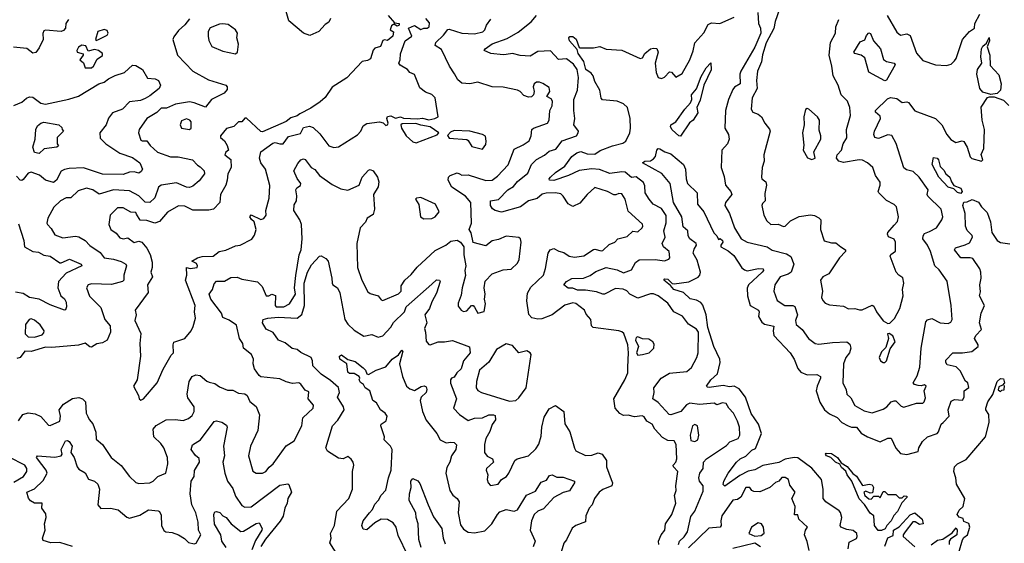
# Model space of a CAD drawing. Extents: x 1995161 to 2088924, y 769148 to 906007.
# Tile 84 of 256: x 2019712 to 2025930, y 811412 to 814719. Entities that reach past the tile are written whole.
import ezdxf

# ---------------------------------------------------------------- set-up
doc = ezdxf.new("R2010")
doc.units = 0

msp = doc.modelspace()

# ---------------------------------------------------------------- linework, layer by layer
at = {"layer": '0CON20XD'}
for points in [[(2020784.4, 814725), (2020755, 814687.5), (2020715, 814650.6), (2020685, 814611.1), (2020679.8, 814595), (2020709.4, 814495), (2020805, 814394.5), (2020905, 814339.7), (2021015, 814305.5), (2021022.2, 814295), (2021021.5, 814278.5), (2021004, 814255), (2020923.1, 814215), (2020885, 814167.5), (2020815, 814194.7), (2020785, 814199.5), (2020695.4, 814185.4), (2020639.5, 814160.5), (2020605, 814159.8), (2020578, 814132), (2020514.7, 814095.3), (2020467.5, 814025), (2020462.2, 814005), (2020478.3, 813958.3), (2020485, 813953.5), (2020515, 813954.4), (2020535.3, 813925), (2020583.4, 813883.4), (2020665, 813852.7), (2020713.6, 813853.6), (2020804.2, 813834.2), (2020835, 813800), (2020850.9, 813790.9), (2020876.9, 813765), (2020878.9, 813745), (2020845, 813702.2), (2020805, 813668), (2020785, 813660), (2020765, 813661.9), (2020701.7, 813688.3), (2020605, 813673.1), (2020589.2, 813660.8), (2020565, 813594.5), (2020535, 813564), (2020505, 813567.5), (2020465, 813606.6), (2020405, 813637.4), (2020305, 813644.7), (2020215, 813616.9), (2020175, 813644.6), (2020135, 813655.9), (2020081.3, 813638.7), (2020035.2, 813594.8), (2020005, 813593.3), (2019970.8, 813575), (2019926.9, 813535), (2019890.9, 813465), (2019884.4, 813435), (2019888.1, 813425), (2019911.2, 813401.2), (2019935, 813360), (2019985, 813342.1), (2020065, 813351.5), (2020085, 813348.5), (2020125, 813324.6), (2020155, 813292.3), (2020219.5, 813249.5), (2020245.8, 813215.8), (2020305, 813207.1), (2020352.2, 813192.2), (2020382.5, 813175), (2020387.1, 813165), (2020370.6, 813105), (2020370.8, 813075), (2020361.2, 813065), (2020292.2, 813047.8), (2020165, 813050.8), (2020145.7, 813044.3), (2020133.5, 813026.5), (2020152.6, 812972.6), (2020225, 812902), (2020249.8, 812825), (2020283.8, 812785), (2020285.3, 812744.7), (2020265.6, 812695), (2020235, 812678.5), (2020198.6, 812671.4), (2020165, 812651.2), (2020155, 812652.5), (2020125, 812675.7), (2020084.4, 812664.4), (2019915, 812648.5), (2019875, 812650), (2019785, 812623.3), (2019745, 812626.7), (2019715, 812586.7), (2019695, 812578.8)], [(2022038.8, 814745), (2022080, 814700), (2022107.5, 814695), (2022107.5, 814685), (2022095, 814677.5), (2022075, 814690), (2022059.3, 814680.7), (2022052.5, 814655), (2022071.7, 814641.7), (2022067.5, 814615), (2022035, 814587.5), (2022015, 814592.5), (2022005, 814587.5), (2021990, 814550), (2021955, 814538.8), (2021945, 814526.2), (2021927.8, 814472.2), (2021908.9, 814461.1), (2021875, 814454.2), (2021777.2, 814352.8), (2021685, 814292), (2021641.9, 814228.1), (2021610.1, 814199.9), (2021550.4, 814159.6), (2021482, 814125), (2021465, 814112.9), (2021425, 814099.5), (2021395, 814076.1), (2021245, 814010.5), (2021234, 814014), (2021145, 814097.8), (2021133.8, 814096.2), (2021115, 814073.3), (2021095, 814073.8), (2021065.3, 814044.7), (2021017.9, 814032.1), (2020981.2, 813985), (2020981.2, 813975), (2021005, 813953.3), (2021022.5, 813925), (2021030, 813895), (2021015, 813883.3), (2021008, 813865), (2021045, 813836.2), (2021046.8, 813785), (2021026.2, 813745), (2021023.4, 813706.6), (2021013.2, 813675), (2020979.7, 813615), (2020976.9, 813565), (2020936.8, 813523.2), (2020905.9, 813515.9), (2020805, 813516.9), (2020755, 813541.1), (2020715, 813543.1), (2020645, 813502.9), (2020596, 813445), (2020565, 813433.1), (2020515, 813451.2), (2020472.7, 813452.7), (2020449.7, 813490.3), (2020445, 813501.4), (2020413.4, 813503.4), (2020365, 813530), (2020329.5, 813530.5), (2020283.8, 813485), (2020275.7, 813425), (2020288, 813395), (2020321.2, 813371.2), (2020345, 813341.5), (2020365, 813334.6), (2020395, 813341.1), (2020435, 813312.1), (2020465, 813320), (2020484.5, 813314.5), (2020515.3, 813275.3), (2020536, 813236), (2020547.9, 813187.9), (2020548.5, 813155), (2020540.3, 813125), (2020550, 813095), (2020518.7, 813045), (2020522.8, 812997.2), (2020440.8, 812885), (2020448, 812855), (2020438.8, 812818.8), (2020477.7, 812737.7), (2020470, 812675), (2020476, 812595), (2020454, 812445), (2020431.2, 812405), (2020463.3, 812345), (2020466.7, 812325), (2020476.4, 812316.4)], [(2020476.4, 812316.4), (2020495, 812324.3), (2020580.9, 812425), (2020618.7, 812511.3), (2020668.8, 812601.2), (2020684, 812616), (2020680.5, 812665), (2020685, 812682), (2020755.6, 812705), (2020795.7, 812755), (2020808.3, 812781.7), (2020821.5, 812835), (2020815.6, 812875), (2020820.9, 812915), (2020759.1, 813075), (2020767.7, 813105), (2020765, 813153.8), (2020788.6, 813148.6), (2020832.2, 813155), (2020835.2, 813165), (2020828.5, 813178.5), (2020798.8, 813195), (2020834.8, 813215.3), (2020865, 813223.6), (2020935, 813226), (2020971.2, 813255), (2021015, 813263.8), (2021075, 813291.1), (2021105, 813295.4), (2021177.6, 813332.4), (2021195, 813358.4), (2021205.4, 813395), (2021192.1, 813442.1), (2021176.8, 813456.8), (2021165.4, 813475), (2021175, 813486.6), (2021235, 813456.9), (2021255, 813463.1), (2021267.7, 813485), (2021267.1, 813515), (2021288, 813592), (2021291.3, 813671.3), (2021265.4, 813775), (2021234.5, 813815), (2021226.1, 813843.9), (2021235.7, 813885), (2021310.1, 813939.9), (2021325, 813944.2), (2021355, 813934.2), (2021375, 813934.7), (2021409.1, 813980.9), (2021485, 814000), (2021505, 814039.2), (2021542.3, 814047.7), (2021565, 814037.5), (2021608.2, 813998.2), (2021665, 813923.1), (2021695, 813911.4), (2021725, 813916), (2021845, 813992.1), (2021866.1, 814015), (2021881.2, 814048.8), (2021905, 814064.4), (2021984.4, 814074.4), (2022007.9, 814067.9), (2022025, 814050.8), (2022035.8, 814055), (2022040, 814065), (2022031.2, 814095), (2022035, 814108.8), (2022055, 814111.2), (2022085, 814096.7), (2022117.5, 814105), (2022135, 814098), (2022225, 814092.5), (2022255, 814096.9), (2022295, 814087.3), (2022334.5, 814095.5), (2022353.9, 814106.1), (2022335, 814225.8), (2022315, 814246.7), (2022275, 814262.2), (2022239.3, 814289.3), (2022205, 814372), (2022176.5, 814386.5), (2022160.8, 814405), (2022115, 814432.9), (2022106.2, 814445), (2022114.3, 814465.7), (2022117.2, 814502.8), (2022147.3, 814585), (2022187.5, 814615), (2022167.5, 814665), (2022205, 814682.5), (2022245, 814656.2), (2022265, 814666.2), (2022285, 814665.7), (2022298.5, 814675), (2022299.6, 814699.6), (2022277.1, 814727.1)], [(2021673.9, 814726.1), (2021665, 814703.3), (2021641.7, 814688.3), (2021601.2, 814645), (2021545, 814620), (2021505, 814634), (2021412.3, 814712.3), (2021390, 814785)], [(2023748.4, 811405), (2023745.2, 811425), (2023763.1, 811465), (2023785.7, 811495), (2023791, 811535), (2023829.6, 811595), (2023854.5, 811665), (2023847.5, 811715), (2023858.6, 811745), (2023856.5, 811775), (2023868.2, 811865), (2023840, 811895), (2023839.4, 811905), (2023855.6, 811924.4), (2023861.3, 811945), (2023856.9, 812036.9), (2023845, 812058.5), (2023805, 812060.9), (2023770.7, 812080.7), (2023722.4, 812132.4), (2023705.3, 812165), (2023672.7, 812182.7), (2023655, 812211.8), (2023643.4, 812216.6), (2023595, 812211.9), (2023555, 812222.2), (2023525, 812218.7), (2023501.8, 812231.7), (2023472, 812265), (2023464.1, 812324.1), (2023533.6, 812445), (2023551.5, 812488.5), (2023552.5, 812525), (2023556.2, 812615), (2023551.8, 812665), (2023526.3, 812736.3), (2023515, 812747.8), (2023495, 812754.8), (2023332.5, 812775), (2023323.3, 812785), (2023318.8, 812825), (2023290.3, 812860.3), (2023278.9, 812885), (2023225, 812925.9), (2023205, 812930.5), (2023155, 812915.3), (2023075.7, 812854.3), (2023010.3, 812829.7), (2022985, 812827.6), (2022947, 812837), (2022927.3, 812857.3), (2022914.6, 812944.6), (2022918.3, 812991.7), (2022940.3, 813029.7), (2023019.3, 813105), (2023033.1, 813146.9), (2023049.1, 813245), (2023062.2, 813265), (2023085, 813274.5), (2023117.1, 813257.1), (2023149, 813249), (2023182, 813225), (2023215, 813218.5), (2023275, 813227.8), (2023335, 813267.3), (2023345, 813270.4), (2023385, 813258.9), (2023395, 813262.2), (2023435, 813298.9), (2023471.2, 813315), (2023488.8, 813335), (2023549.1, 813350.9), (2023585, 813383.8), (2023615, 813380), (2023643.1, 813405), (2023648.1, 813415), (2023645, 813428), (2023555, 813510.8), (2023534.8, 813585), (2023515, 813618.7), (2023495, 813621.8), (2023477.5, 813612.5), (2023465, 813613.2), (2023425, 813634.2), (2023345, 813659.1), (2023295, 813614.6), (2023249.1, 813560.9), (2023205, 813539.3), (2023175.2, 813555.2), (2023145, 813605.6), (2023128.7, 813618.7), (2023096.6, 813626.6), (2023036.1, 813623.9), (2023011.7, 813618.3), (2022979.4, 813590.6), (2022925.4, 813575), (2022875, 813536.7), (2022755, 813504.4), (2022715, 813513.5), (2022698.5, 813525), (2022684.7, 813545), (2022684.5, 813575.5), (2022735, 813584.3), (2022794.8, 813645.2), (2022830.6, 813665), (2022855, 813696.5), (2022920.4, 813749.6), (2022944.5, 813805), (2022975, 813836.2), (2023026.3, 813863.7), (2023055, 813888.2), (2023098.5, 813901.5), (2023137.3, 813955), (2023229.2, 813985), (2023239.2, 814005), (2023240, 814015), (2023211.9, 814055), (2023217.5, 814095), (2023210.6, 814145), (2023211.9, 814215), (2023234, 814275), (2023240, 814355), (2023233.3, 814405), (2023209.2, 814439.2), (2023165, 814471.5), (2023115, 814467.1), (2023065, 814522.1), (2022985, 814518.7), (2022935, 814487.8), (2022872.5, 814492.5), (2022825, 814505.6), (2022785, 814500), (2022765, 814496.4), (2022686.9, 814505), (2022645, 814523.8), (2022651.1, 814535), (2022695, 814566.7), (2022789.6, 814600.4), (2022860.5, 814639.5), (2022942.9, 814705), (2022976.5, 814745)], [(2023872.3, 811405), (2023877.9, 811425), (2023907.7, 811452.2), (2023929.2, 811485), (2023949.4, 811580.6), (2023975.8, 811615), (2024028.7, 811741.3), (2024027.8, 811775), (2024004.8, 811804.8), (2024000, 811825), (2024008, 811855), (2024028.8, 811885), (2024031.1, 811925), (2024049.1, 811945), (2024175, 812030.7), (2024197.5, 812052.5), (2024248.7, 812075), (2024260, 812095), (2024257, 812145), (2024245, 812184.2), (2024218.9, 812235), (2024190.8, 812265), (2024174, 812295), (2024150.8, 812299.2), (2024120.9, 812289.1), (2024115, 812286.2), (2024097.4, 812297.4), (2024005, 812289.4), (2023945, 812297.2), (2023923.5, 812286.5), (2023888.1, 812245), (2023825, 812223.2), (2023814.5, 812225), (2023745, 812302.5), (2023710, 812325), (2023719.2, 812365), (2023716.5, 812395), (2023762.2, 812455), (2023815, 812487.6), (2023925, 812498.2), (2023955, 812522.9), (2023987.5, 812585), (2023996.4, 812615), (2023999.4, 812745), (2023985, 812765.3), (2023935, 812795.6), (2023896.6, 812846.6), (2023843.2, 812873.3), (2023805, 812929.4), (2023745, 812975.4), (2023715, 812987.5), (2023695, 812988.2), (2023615, 812960.9), (2023565, 812986), (2023546.8, 813006.8), (2023523.3, 813016.7), (2023475, 813021.4), (2023405, 812985.6), (2023395, 812985.6), (2023355, 812999.6), (2023285, 813011.3), (2023235, 813011.8), (2023205, 813024.5), (2023175, 813024.4), (2023149.2, 813045), (2023165, 813066.7), (2023198, 813085), (2023273.3, 813086.7), (2023315, 813103.6), (2023350.7, 813129.3), (2023415, 813153.5), (2023485, 813138.7), (2023525, 813119.4), (2023575, 813140), (2023600.3, 813185), (2023625, 813203.1), (2023725.5, 813205.5), (2023785, 813195.8), (2023812.3, 813207.7), (2023817.5, 813215), (2023812.5, 813255), (2023778.6, 813285), (2023769.4, 813305), (2023787.5, 813345), (2023779.7, 813385), (2023794.3, 813435.7), (2023795, 813481.9), (2023766, 813526), (2023712.1, 813555), (2023686.6, 813586.6), (2023662.2, 813625), (2023660.8, 813670.8), (2023651.9, 813691.9), (2023605, 813725.8), (2023575, 813723.3), (2023535, 813755.3), (2023515, 813758.1), (2023438.3, 813748.3), (2023373.5, 813773.5), (2023325, 813778.3), (2023245, 813767.7), (2023178.8, 813735), (2023085, 813704.2), (2023057.8, 813705), (2023054.8, 813715), (2023063.9, 813725), (2023095.4, 813755), (2023153.8, 813795), (2023198.2, 813855), (2023231.2, 813878.8), (2023255, 813886.8), (2023295, 813871.4), (2023345, 813870.3), (2023377.8, 813892.2), (2023455, 813922.2), (2023520.9, 813939.1), (2023538.9, 813951.1), (2023564.4, 814005.6), (2023570, 814035), (2023566.9, 814095), (2023550.9, 814165), (2023525, 814187.4), (2023485.8, 814205), (2023392.9, 814212.9), (2023385, 814223.8), (2023374.7, 814274.7), (2023345, 814329.2), (2023333.5, 814365), (2023321, 814381), (2023286.2, 814405), (2023274.3, 814454.3), (2023239.6, 814505), (2023231.7, 814531.7), (2023183.5, 814585), (2023180.7, 814605), (2023186.2, 814613.8), (2023205, 814613.4), (2023227.2, 814597.2), (2023244.1, 814544.1), (2023250.4, 814540.4), (2023335, 814541.8), (2023375, 814550.4), (2023415, 814533.1), (2023515, 814526.9), (2023630, 814475), (2023645, 814477.5), (2023660.6, 814505), (2023695, 814535.7), (2023715, 814540), (2023735, 814536.2), (2023744, 814515), (2023724.6, 814445.4), (2023730.6, 814385), (2023745, 814354), (2023765, 814347.5), (2023785, 814355.8), (2023815, 814389.2), (2023828.3, 814388.3), (2023855, 814355.8), (2023895, 814379.5), (2023943.5, 814465), (2023965, 814522.5), (2023975, 814572), (2024032.8, 814637.2), (2024060.3, 814689.7), (2024081.4, 814698.6), (2024132.5, 814695), (2024224.3, 814735)], [(2024372.5, 814765), (2024378.1, 814695), (2024391.2, 814665), (2024393.3, 814635), (2024354.4, 814545), (2024265.9, 814395), (2024259.6, 814375), (2024262.7, 814315), (2024226.5, 814293.5), (2024215, 814278.9), (2024188.2, 814215), (2024168.3, 814145), (2024164.7, 814034.7), (2024187.8, 813995), (2024191.8, 813965), (2024181.5, 813935), (2024145.5, 813895), (2024140.8, 813785), (2024159.7, 813729.7), (2024169.4, 813675), (2024203.3, 813635), (2024210, 813615), (2024170, 813565), (2024165.6, 813545), (2024194.3, 813494.3), (2024225.3, 813405), (2024267.1, 813335), (2024305, 813313.8), (2024433.3, 813285), (2024463, 813263), (2024555, 813239.5), (2024582.7, 813222.7), (2024601.4, 813175), (2024584.3, 813125.7), (2024565, 813111.7), (2024514.5, 813095), (2024480, 813045), (2024474.4, 813005), (2024495, 812945.6), (2024544, 812914), (2024595, 812913.3), (2024606.8, 812906.8), (2024624.4, 812855.6), (2024610.8, 812819.2), (2024614.8, 812795), (2024653.3, 812763.3), (2024694, 812705), (2024735, 812673.1), (2024759.1, 812669.1), (2024845, 812680.8), (2024935, 812684.8), (2024955, 812670.3), (2024961, 812645), (2024952.7, 812615), (2024930, 812585), (2024914.7, 812545), (2024909.6, 812425), (2024931, 812381), (2024935.9, 812355), (2024961.4, 812331.3), (2024985, 812282.5), (2025045, 812249.3), (2025095, 812235.8), (2025165, 812258.5), (2025187.7, 812275)], [(2024510, 814785), (2024482.6, 814707.4), (2024475, 814664.4), (2024426.1, 814573.9), (2024403.3, 814496.7), (2024397.1, 814452.9), (2024370.2, 814395), (2024363.9, 814335), (2024369.6, 814285), (2024338.5, 814225), (2024332.1, 814155), (2024341.4, 814135), (2024375, 814122.2), (2024396.2, 814106.2), (2024417.8, 814065), (2024447.9, 814027.9), (2024450.9, 814015), (2024410.6, 813865), (2024412.5, 813825), (2024401.4, 813785), (2024396, 813725), (2024398, 813715), (2024423.1, 813695), (2024428.5, 813675), (2024418.5, 813621.5), (2024419.4, 813575), (2024402.1, 813557.9), (2024399.5, 813545), (2024411.9, 813485), (2024429.4, 813449.4), (2024455, 813426.2), (2024501.7, 813428.3), (2024535, 813413.1), (2024545, 813415.6), (2024580.3, 813449.7), (2024633.6, 813476.4), (2024705, 813486.4), (2024732, 813482), (2024758.8, 813468.8), (2024770.9, 813455), (2024768.9, 813395), (2024792.2, 813322.2), (2024839.2, 813309.2), (2024865, 813310.6), (2024897.8, 813285), (2024926, 813265), (2024927.5, 813255), (2024889.3, 813215), (2024821.4, 813115), (2024784.8, 813095.2), (2024770, 813075), (2024780.9, 813005), (2024775.4, 812965), (2024783.1, 812945), (2024799.4, 812929.4), (2024825, 812919.1), (2024915, 812908.9), (2024945, 812893.9), (2024985, 812895.9), (2025015, 812886), (2025032.8, 812887.2), (2025095.5, 812915.5), (2025105, 812910.8), (2025123.6, 812873.6), (2025165, 812818), (2025195, 812801.2), (2025207.7, 812802.3), (2025237, 812833), (2025269.4, 812895), (2025291.4, 812975), (2025286.5, 813015), (2025295.3, 813054.7), (2025289, 813089), (2025263.1, 813105), (2025246.7, 813125), (2025209.2, 813225), (2025213.4, 813236.6), (2025243.2, 813256.8), (2025243.3, 813315), (2025235, 813333.6), (2025198.3, 813348.3), (2025192.2, 813365), (2025194.5, 813375), (2025235, 813421.8), (2025255.3, 813444.7), (2025262.3, 813475), (2025248.1, 813538.1), (2025235, 813551.9), (2025185, 813577.5), (2025136.7, 813625), (2025133.1, 813635), (2025146.5, 813673.5), (2025145, 813693.3), (2025115.8, 813735), (2025100, 813785), (2025066.1, 813816.1), (2025035, 813831.2), (2025013.8, 813833.8), (2024915, 813817.9), (2024885, 813825.6), (2024870.5, 813845), (2024874.6, 813865), (2024900.9, 813895), (2024912.5, 813935), (2024936.1, 813973.9), (2024932.7, 814025), (2024958.8, 814115), (2024954.6, 814165), (2024938.8, 814205), (2024898.5, 814245), (2024880.9, 814305), (2024848.2, 814365), (2024841.2, 814425), (2024824, 814495), (2024832.5, 814575), (2024864.4, 814635), (2024866.7, 814675), (2024885, 814721.2)], [(2025190, 814745), (2025250.5, 814640.5), (2025275, 814621.2), (2025315, 814629.2), (2025335, 814618.8), (2025375, 814507.5), (2025415, 814461.2), (2025495, 814433.3), (2025565, 814428.8), (2025595, 814438.8), (2025615, 814458.8), (2025625.4, 814475), (2025665, 814593.8), (2025709.2, 814645), (2025740.6, 814665), (2025742.9, 814695), (2025775.5, 814755)], [(2020020.5, 814719.5), (2020003.6, 814695), (2020001.1, 814665), (2019989.7, 814650.3), (2019975, 814645.5), (2019875, 814653.6), (2019865, 814649.1), (2019858.3, 814631.7), (2019860, 814595), (2019835, 814542.2), (2019815, 814511.4), (2019795, 814507.1), (2019758.2, 814538.2), (2019672.5, 814545)], [(2021075, 814502.5), (2021087.5, 814515), (2021093.1, 814565), (2021084.4, 814605), (2021086.7, 814635), (2021075, 814654.2), (2021027.9, 814687.9), (2020995, 814693.3), (2020975, 814691.1), (2020915, 814667.1), (2020903.5, 814645), (2020903.1, 814615), (2020907.6, 814587.6), (2020925, 814548.8), (2020995, 814519.4), (2021075, 814502.5)], [(2020909.5, 812429.5), (2020945, 812421.5), (2020975, 812400), (2021025, 812379.8), (2021058.5, 812378.5), (2021095, 812361.5), (2021135, 812355.5), (2021147.8, 812345), (2021165, 812308.5), (2021205, 812275.7), (2021225.9, 812224.1), (2021216.5, 812125), (2021170, 812025), (2021158.1, 811965), (2021185, 811868.8), (2021205, 811855.8), (2021245, 811855.5), (2021266.9, 811865), (2021287, 811893), (2021313.1, 811915), (2021395, 812027.5), (2021445, 812060), (2021493.9, 812155), (2021500.5, 812205), (2021565.6, 812265), (2021567.5, 812285), (2021533.6, 812325), (2021538.3, 812368.3), (2021515, 812379.5), (2021488.3, 812418.3), (2021475, 812424.7), (2021435, 812420.6), (2021395, 812432.9), (2021355, 812450), (2021235, 812464.2), (2021225, 812472.5), (2021195, 812513.3), (2021186.9, 812545), (2021189.4, 812575), (2021176.5, 812605), (2021126.5, 812645), (2021120.8, 812675), (2021100.5, 812705), (2021080.4, 812790.4), (2021035, 812822.3), (2020995, 812839.2), (2020987.5, 812865), (2020920, 812955), (2020909.5, 812985), (2020929.4, 813015), (2020939.4, 813050.6), (2020955, 813067.5), (2021005, 813068.2), (2021045, 813090), (2021085, 813093.4), (2021115, 813080.7), (2021215, 813062.9), (2021242.5, 813035), (2021268.8, 812975), (2021285, 812974.4), (2021305, 812986), (2021327.5, 812977.5), (2021324.6, 812915), (2021332.5, 812905), (2021380, 812905), (2021416, 812925), (2021453.6, 812986.4), (2021447.4, 813025), (2021457, 813103), (2021477.9, 813235), (2021488.8, 813265), (2021496.5, 813335), (2021491.5, 813425), (2021480.5, 813455), (2021442.5, 813515), (2021445, 813550), (2021460, 813575), (2021462.4, 813607.6), (2021456.5, 813645), (2021463.2, 813656.8), (2021485, 813671.4), (2021487.7, 813685), (2021465, 813716.4), (2021444.4, 813765), (2021468.3, 813811.7), (2021488, 813835), (2021505, 813840.8), (2021515, 813835.8), (2021553.1, 813785), (2021575, 813772.9), (2021604.7, 813734.7), (2021685, 813678.2), (2021741.2, 813651.2), (2021785, 813641.5), (2021856.8, 813673.2), (2021875.5, 813724.5), (2021915, 813768.8), (2021925, 813773.8), (2021945, 813764), (2021971.4, 813725), (2021980, 813695), (2021975, 813664.4), (2021945.7, 813615), (2021953.4, 813523.4), (2021945, 813488.1), (2021905.6, 813465), (2021895, 813440), (2021863.1, 813405), (2021842.2, 813305), (2021844.6, 813155), (2021873.3, 813075), (2021910.6, 813000.6), (2021925, 812990.6), (2021975, 812975.6), (2021995, 812950), (2022005, 812946.2), (2022105, 812988.3), (2022120.7, 813005), (2022121.5, 813038.5), (2022143.8, 813075), (2022185, 813109.6), (2022223.1, 813156.9), (2022305.5, 813235), (2022335, 813261.5), (2022403.9, 813296.1), (2022435, 813320), (2022475, 813327.5), (2022495, 813314.3), (2022517.8, 813285), (2022517.5, 813235), (2022528.6, 813165), (2022523.1, 813135), (2022526.9, 813103.1), (2022505.4, 813025), (2022499.9, 812980.1), (2022480.5, 812929.5), (2022480.7, 812910.7), (2022500, 812885), (2022515, 812875.7), (2022535, 812880), (2022565, 812913.8), (2022575, 812913.8), (2022585, 812903.8), (2022605, 812866.2), (2022645, 812876), (2022654.4, 812924.4), (2022647.3, 812955), (2022651.9, 812985), (2022644.4, 813025), (2022652.4, 813067.6), (2022695.5, 813114.5), (2022765, 813138.8), (2022815, 813144.5), (2022855, 813181.1), (2022865.8, 813204.2), (2022879.8, 813315), (2022875, 813334.5), (2022865, 813342.6), (2022785, 813352.5), (2022735, 813331.5), (2022695, 813322.9), (2022655, 813292), (2022575, 813312.5), (2022562.6, 813372.6), (2022550, 813395), (2022564.6, 813435), (2022561.4, 813565), (2022527.6, 813605), (2022441.4, 813661.4), (2022418.1, 813705), (2022420, 813725), (2022430.8, 813735), (2022475, 813752.8), (2022489.1, 813745), (2022505, 813736.6), (2022545, 813739.7), (2022655, 813703.4), (2022695, 813705.4), (2022728.6, 813731.3), (2022797, 813803), (2022835, 813900.6), (2022892, 813928), (2022928.5, 813955), (2022942.5, 813985), (2022945.7, 814025), (2022956.3, 814033.7), (2023045, 814065.6), (2023055.9, 814085), (2023059, 814145), (2023074.1, 814175), (2023076.2, 814205), (2023069.1, 814219.1), (2023040.8, 814235), (2023059.2, 814265), (2023055, 814290), (2023016.7, 814316.7), (2022994.4, 814324.4), (2022975, 814324.5), (2022960.9, 814315), (2022955.5, 814295.5), (2022960.8, 814265), (2022956, 814245), (2022945, 814231.2), (2022925, 814230), (2022895, 814239.4), (2022872.5, 814265), (2022855, 814274), (2022765, 814292.2), (2022695, 814295.8), (2022605, 814323.8), (2022555, 814314.2), (2022505, 814318), (2022478.3, 814338.3), (2022456.9, 814376.9), (2022425.5, 814425.5), (2022375, 814530), (2022336.2, 814556.2), (2022340.5, 814575), (2022389.5, 814620.5), (2022415, 814656.7), (2022425, 814660.3), (2022505, 814633.4), (2022585, 814629.7), (2022637, 814643), (2022650, 814655), (2022660.4, 814685), (2022686.7, 814723.3)], [(2020195, 814586.7), (2020205, 814591.2), (2020265, 814621.4), (2020271.5, 814635), (2020265, 814651.4), (2020245, 814656.9), (2020206, 814645), (2020190.8, 814595), (2020195, 814586.7)], [(2025175, 814333.3), (2025075, 814388), (2025048.5, 814478.5), (2025025.3, 814495.3), (2024986.2, 814505), (2024980, 814515), (2025019.7, 814580.3), (2025048.5, 814591.5), (2025060.2, 814619.8), (2025075, 814636.4), (2025085, 814632.9), (2025104.5, 814585), (2025147.9, 814535), (2025167.5, 814467.5), (2025185, 814455.4), (2025233.6, 814443.6), (2025240, 814435), (2025185, 814337.5), (2025175, 814333.3)], [(2025845, 814245.7), (2025795, 814261.2), (2025774.8, 814284.8), (2025756.2, 814375), (2025760, 814405), (2025787.5, 814445), (2025781.4, 814485), (2025786.5, 814535), (2025795, 814551.4), (2025818.3, 814571.7), (2025835, 814606), (2025836.5, 814585), (2025822.1, 814547.9), (2025838.9, 814495), (2025840.9, 814430.9), (2025895, 814370), (2025910.5, 814315), (2025906.7, 814273.3), (2025885, 814252.2), (2025845, 814245.7)], [(2020165, 814414.5), (2020178.5, 814425), (2020200.5, 814469.5), (2020235, 814492.5), (2020235.9, 814505.9), (2020210, 814525), (2020185, 814530), (2020145, 814520), (2020130.8, 814555), (2020105, 814558.8), (2020084.5, 814545), (2020073.9, 814523.9), (2020075, 814513.3), (2020112.5, 814502.5), (2020113.3, 814495), (2020092.5, 814465), (2020115, 814446.7), (2020126.1, 814416.1), (2020165, 814414.5)], [(2019675, 814176.7), (2019725, 814198.9), (2019755, 814224.2), (2019775, 814232.5), (2019795, 814230), (2019845, 814191.5), (2019874.4, 814185.6), (2020022.4, 814217.6), (2020083.5, 814236.5), (2020211.9, 814315), (2020245.6, 814324.4), (2020273.8, 814346.2), (2020314.2, 814365.8), (2020373.3, 814385), (2020425, 814431.4), (2020445, 814429.2), (2020488, 814405), (2020519.7, 814349.7), (2020567.5, 814345), (2020588, 814335), (2020602, 814305), (2020593.8, 814285), (2020535, 814237.8), (2020505, 814221.2), (2020475, 814209.1), (2020405, 814200.5), (2020362.1, 814155), (2020298.9, 814131.1), (2020272.5, 814097.5), (2020258.8, 814055), (2020218.2, 814005), (2020221.1, 813971.1), (2020257.1, 813935), (2020345, 813875.4), (2020425, 813848.8), (2020471.4, 813815), (2020488.8, 813775), (2020479.7, 813760.3), (2020465, 813750.8), (2020435, 813759.2), (2020406.7, 813756.7), (2020365, 813742.5), (2020235, 813743.5), (2020115, 813783.4), (2020025, 813779.4), (2019995, 813773.8), (2019975, 813761.5), (2019945, 813705.5), (2019925, 813691.5), (2019875, 813705.3), (2019837, 813737), (2019785, 813756.6), (2019765, 813749), (2019735, 813709.1), (2019725, 813704.4), (2019715, 813705.7), (2019691.4, 813731.4)], [(2023885, 813983.2), (2023875, 813985.5), (2023833, 814023), (2023822.4, 814042.4), (2023824.7, 814055), (2023855.3, 814074.7), (2023911.9, 814155), (2023948.7, 814195), (2023956.7, 814215), (2023955.5, 814245), (2023986.7, 814283.3), (2024015, 814359.4), (2024046.6, 814415), (2024075.8, 814445.8), (2024077.8, 814402.2), (2024032.3, 814305), (2024009.2, 814210.8), (2023988.8, 814165), (2023995, 814130), (2023965.8, 814085), (2023942, 814068), (2023885, 813983.2)], [(2025187.7, 812275), (2025215, 812306.7), (2025235, 812313.1), (2025245, 812311.4), (2025279.1, 812279.1), (2025295, 812272.5), (2025375, 812297.1), (2025415, 812296.9), (2025424.7, 812305.3), (2025431.7, 812331.7), (2025423.8, 812375), (2025436.2, 812405), (2025425, 812413.8), (2025405, 812406.2), (2025385, 812408), (2025362.5, 812415), (2025354.3, 812425), (2025379.1, 812470.9), (2025395.7, 812524.3), (2025405.7, 812645), (2025435, 812811.4), (2025445, 812824.5), (2025472.7, 812832.7), (2025525, 812804.2), (2025575, 812800), (2025592, 812808), (2025601.2, 812825), (2025593.5, 812915), (2025568.6, 813068.6), (2025518.5, 813138.5), (2025491.8, 813165), (2025464.5, 813255), (2025445, 813294.4), (2025415.3, 813335), (2025416.9, 813355), (2025425, 813368), (2025458.3, 813381.7), (2025500.5, 813405), (2025535, 813455.7), (2025540.7, 813475), (2025531.6, 813521.6), (2025447.5, 813605), (2025443.1, 813615), (2025448.1, 813645), (2025391.9, 813725), (2025355, 813760), (2025311.2, 813771.2), (2025295, 813783.8), (2025246.4, 813936.3), (2025218.5, 813988.5), (2025195, 813992.5), (2025135, 813969.1), (2025112.5, 813975), (2025106.2, 813995), (2025109.5, 814015), (2025148.9, 814095), (2025145, 814109.2), (2025116.9, 814135), (2025115.6, 814145), (2025191.2, 814218.8), (2025211.6, 814228.4), (2025252, 814222), (2025285, 814196), (2025315, 814200), (2025325, 814196), (2025365, 814143.5), (2025494.6, 814094.6), (2025535.4, 814055.4), (2025567.3, 813995), (2025592.5, 813962.5), (2025623.9, 813943.9), (2025663.9, 813953.9), (2025675, 813950.8), (2025695.9, 813915), (2025715, 813853.1), (2025725, 813842.5), (2025785, 813825.5), (2025793.1, 813835), (2025783, 813867), (2025800, 813905), (2025805.3, 814025), (2025789.6, 814085), (2025783.1, 814166.9), (2025822.9, 814227.1), (2025837.1, 814232.9), (2025865, 814231.4), (2025925, 814211.6), (2025957.6, 814177.6)], [(2024715, 813837.1), (2024735, 813844.4), (2024728, 813885), (2024770.8, 813965), (2024771.4, 813985), (2024760.9, 814020.9), (2024762.9, 814085), (2024750, 814105), (2024696.2, 814155), (2024685, 814158.8), (2024675, 814152.5), (2024662.8, 814105), (2024666.2, 814055), (2024654.6, 814004.6), (2024663.7, 813926.3), (2024660.6, 813895), (2024686.4, 813846.4), (2024715, 813837.1)], [(2019835, 813873.3), (2019805, 813881.1), (2019795.4, 813915), (2019810.9, 813965), (2019815, 814026.7), (2019825, 814048.8), (2019845, 814066.2), (2019865, 814072.5), (2019960, 814055), (2019978.3, 814038.3), (2019980, 814025), (2019990, 814015), (2019950, 813975), (2019950, 813935), (2019958.3, 813921.7), (2019946.7, 813913.3), (2019867.3, 813902.7), (2019835, 813873.3)], [(2020785, 814025.7), (2020795, 814033.8), (2020795.7, 814075), (2020787.5, 814085), (2020765, 814092.2), (2020735, 814080), (2020726.7, 814055), (2020735, 814033.8), (2020785, 814025.7)], [(2022215, 813942), (2022347.7, 813992.3), (2022360, 814005), (2022305, 814043.1), (2022245, 814052.5), (2022214.4, 814064.4), (2022128.3, 814061.7), (2022120, 814055), (2022123.8, 814035), (2022152, 813985), (2022195, 813947.5), (2022215, 813942)], [(2022635, 813902), (2022655, 813930), (2022657.9, 813952.1), (2022654.5, 813984.5), (2022635, 813994.4), (2022555, 814015.4), (2022455, 814018.5), (2022432.1, 814007.9), (2022413, 813987), (2022425, 813970), (2022535, 813962.5), (2022545, 813956), (2022567.8, 813917.8), (2022635, 813902)], [(2024943.2, 811376.8), (2024951.1, 811418.9), (2024996.8, 811443.3), (2025001.3, 811455), (2024997.5, 811475), (2024975, 811493.1), (2024935, 811500), (2024898, 811515), (2024893.1, 811525), (2024904.8, 811575), (2024896, 811606), (2024887.6, 811617.6), (2024802.9, 811675), (2024786, 811695), (2024786.1, 811753.9), (2024775, 811815.4), (2024715, 811887.4), (2024625, 811952.9), (2024602.5, 811955), (2024545, 811944), (2024506.6, 811923.4), (2024405, 811903.5), (2024355, 811877.3), (2024311.8, 811868.2), (2024259.8, 811840.2), (2024165, 811773.8), (2024153.9, 811783.9), (2024158, 811805), (2024185, 811856), (2024239.2, 811925), (2024261.9, 811945), (2024298, 811962), (2024335, 812000.8), (2024358.5, 812011.5), (2024396.8, 812105), (2024378.1, 812165), (2024332.1, 812232.1), (2024295, 812334.7), (2024255, 812388.2), (2024224.5, 812405.5), (2024195, 812401.5), (2024155, 812408.1), (2024066, 812396), (2024055, 812397.5), (2024050, 812405), (2024076.7, 812445), (2024118.3, 812481.7), (2024135.9, 812555), (2024133.4, 812575), (2024095, 812656.2), (2024056.7, 812775), (2024046.1, 812856.1), (2024025.7, 812915.7), (2024012.9, 812932.9), (2023985, 812948.4), (2023946.6, 812956.6), (2023905, 812995.3), (2023842.9, 813015), (2023821.3, 813041.3), (2023779.2, 813075), (2023787.1, 813082.9), (2023805, 813080.8), (2023833.1, 813053.1), (2023845, 813050), (2023936.8, 813063.2), (2023996.8, 813093.2), (2024006.8, 813105), (2024010.3, 813125), (2023989.4, 813199.4), (2023965.4, 813245), (2023970.6, 813269.4), (2023986.7, 813295), (2023984, 813305), (2023944.1, 813335), (2023932.9, 813355), (2023930.9, 813385), (2023902, 813412), (2023893.5, 813475), (2023840.4, 813565), (2023818.9, 813685), (2023766.8, 813746.8), (2023644.6, 813815), (2023660, 813825), (2023695, 813827.3), (2023715, 813840), (2023727.3, 813855), (2023735, 813895.5), (2023744.8, 813905.2), (2023755, 813903.7), (2023785.6, 813885), (2023825, 813872.5), (2023903.8, 813805), (2023917.1, 813775), (2023920.6, 813715), (2023930, 813685), (2023990, 813625), (2023992.9, 813555), (2024032.5, 813505), (2024095, 813372.5), (2024113.8, 813355), (2024125, 813330), (2024135, 813337.5), (2024151.2, 813325), (2024153.3, 813315), (2024140, 813295), (2024140, 813285), (2024185, 813260), (2024220.9, 813230.9), (2024272.1, 813152.1), (2024288.4, 813138.4), (2024305, 813134), (2024378, 813148), (2024408, 813145), (2024409.1, 813135), (2024401.5, 813125), (2024313.8, 813045), (2024306.6, 813023.4), (2024309, 812975), (2024324.7, 812915), (2024378.5, 812885), (2024382.2, 812875), (2024377.1, 812845), (2024398.2, 812808.2), (2024415, 812796.9), (2024474.2, 812784.2), (2024470.7, 812755), (2024474.6, 812724.6), (2024578, 812615), (2024602.9, 812575), (2024626.4, 812516.4), (2024645, 812492.5), (2024685.7, 812475.7), (2024745, 812479.2), (2024768, 812465), (2024769.4, 812455), (2024748.1, 812405), (2024742.4, 812375), (2024764.5, 812304.5), (2024793.8, 812255), (2024825, 812230.9), (2024875, 812206.7), (2024904.7, 812175), (2024943.6, 812153.6), (2024965, 812145.8), (2024996.4, 812145), (2025025, 812107.7), (2025065, 812085.6), (2025145, 812053), (2025195, 812076.7), (2025215, 812075.8), (2025245, 812013.8), (2025275, 811980), (2025315, 811973.3), (2025385, 811992.9), (2025390.6, 812015), (2025413.6, 812055), (2025445, 812085.5), (2025505, 812106.2), (2025514.2, 812115.8), (2025530, 812165), (2025544.3, 812175.7), (2025581.4, 812215), (2025574.7, 812255), (2025595, 812309.1), (2025615, 812320.9), (2025665, 812315.6), (2025675.9, 812335), (2025675.6, 812375), (2025705.4, 812395.4), (2025700, 812425), (2025685, 812436.7), (2025651.7, 812501.7), (2025625, 812526.7), (2025569.1, 812539.1), (2025560, 812555), (2025561.5, 812568.5), (2025605, 812614.2), (2025665, 812614.7), (2025725, 812623.3), (2025764.4, 812655), (2025765.5, 812665), (2025740.6, 812705), (2025748.9, 812725), (2025785, 812763.3), (2025773.5, 812805), (2025782.6, 812865), (2025805.2, 812915), (2025773.1, 812975), (2025778.9, 813001.1), (2025774.8, 813045), (2025783.4, 813086.6), (2025782.4, 813125), (2025774.8, 813144.8), (2025731, 813211), (2025715, 813215.9), (2025654.6, 813214.6), (2025615.7, 813265), (2025622.3, 813277.7), (2025682.8, 813297.2), (2025709.7, 813310.3), (2025729.3, 813345), (2025726.8, 813356.8), (2025695, 813388.2), (2025684.8, 813415), (2025683.1, 813495), (2025667.9, 813545), (2025675, 813566), (2025695, 813568), (2025727.4, 813582.6), (2025766.7, 813566.7), (2025785, 813537.5), (2025820.9, 813500.9), (2025841.5, 813441.5), (2025851.6, 813375), (2025883.9, 813325), (2025905, 813313), (2025965, 813303.5)], [(2025655, 813621.5), (2025635, 813628.2), (2025611.7, 813651.7), (2025575, 813660.5), (2025515.8, 813725), (2025473.5, 813805), (2025481.7, 813848.3), (2025505, 813845.3), (2025513.9, 813835), (2025525, 813792.2), (2025548.3, 813768.3), (2025560.6, 813745), (2025584.7, 813724.7), (2025595.4, 813695), (2025611.9, 813671.9), (2025655.5, 813655), (2025663.1, 813635), (2025655, 813621.5)], [(2022265, 813461.8), (2022315, 813463.9), (2022335.7, 813475), (2022361.2, 813505), (2022337.1, 813555), (2022245, 813596), (2022217, 813593), (2022212.5, 813585), (2022231.7, 813551.7), (2022243.3, 813473.3), (2022265, 813461.8)], [(2019705, 813430), (2019738.8, 813325), (2019742.9, 813285), (2019795.6, 813254.4), (2019830.2, 813250.2), (2019865, 813231.1), (2019905, 813224.7), (2019965, 813184.6), (2019975, 813183.6), (2020026.1, 813206.1), (2020100, 813175), (2020104.3, 813165), (2020005, 813117.9), (2019958.2, 813065), (2019953.6, 813025), (2019971.3, 812975), (2019995.3, 812955.3), (2020005.7, 812935), (2020008.2, 812905), (2020002.5, 812887.5), (2019995, 812884.4), (2019905, 812918), (2019835, 812953.4), (2019775, 812964.3), (2019735, 812990), (2019685, 812998.2)], [(2021745.7, 811295.7), (2021670.8, 811415), (2021680, 811445), (2021674.3, 811475), (2021699.5, 811525), (2021714.6, 811615.4), (2021790.2, 811695), (2021813.9, 811755), (2021814.1, 811785.9), (2021813.4, 811865), (2021822, 811905), (2021817.5, 811925), (2021805, 811943.1), (2021785, 811960.5), (2021754.5, 811945.5), (2021725, 811950.4), (2021655, 811994.4), (2021646.5, 812015), (2021688.5, 812155), (2021720.9, 812189.2), (2021760.9, 812255), (2021756.1, 812275), (2021719.6, 812335), (2021731.6, 812365), (2021725.8, 812395.8), (2021675, 812440.5), (2021615, 812480.6), (2021563.6, 812533.7), (2021561.4, 812565), (2021552, 812585), (2021487.3, 812617.2), (2021465, 812635.5), (2021432.2, 812642.2), (2021388.5, 812678.5), (2021345.8, 812695), (2021313.2, 812743.2), (2021269.2, 812765), (2021246.2, 812805), (2021250, 812825), (2021280, 812835), (2021345, 812839.6), (2021465, 812833.5), (2021493.1, 812856.9), (2021511.8, 812915), (2021507.6, 813055), (2021530, 813125), (2021555, 813171.4), (2021605, 813226.2), (2021615, 813227.5), (2021645, 813211.1), (2021661.1, 813195), (2021684.2, 813085.8), (2021684.5, 813055), (2021690, 813045), (2021720, 813025), (2021734.5, 812995), (2021764.5, 812825), (2021785, 812795.5), (2021825, 812758.5), (2021885, 812720), (2021935, 812731.1), (2021975, 812713.6), (2022005, 812722.5), (2022055, 812778), (2022072.2, 812807.8), (2022142.5, 812875), (2022153.1, 812905), (2022315, 813049.5), (2022345, 813076.2), (2022364, 813075), (2022368.2, 813065), (2022345, 812992), (2022315, 812937.9), (2022299.3, 812895), (2022271.5, 812855), (2022282.5, 812805), (2022268.2, 812768.2), (2022275.7, 812745), (2022279.5, 812689.5), (2022295, 812667.5), (2022305, 812666.7), (2022354.5, 812685.5), (2022395, 812684.4), (2022445, 812693.3), (2022553.7, 812653.7), (2022557.1, 812615), (2022515.3, 812564.7), (2022500, 812515), (2022471.8, 812488.2), (2022455, 812462), (2022438.8, 812455), (2022432.9, 812445), (2022432.8, 812422.8), (2022471.5, 812325), (2022452, 812265), (2022488.6, 812225), (2022545, 812187.8), (2022585, 812201.8), (2022635.2, 812204.8), (2022675, 812222.7), (2022705, 812223.9), (2022715, 812218.9), (2022717.2, 812192.8), (2022695, 812162.9), (2022681.9, 812118.1), (2022655.3, 812074.7), (2022646.4, 812036.4), (2022647.1, 811985), (2022665, 811963.5), (2022697.5, 811945), (2022703.8, 811925), (2022660.5, 811885), (2022658.1, 811875), (2022667.5, 811845), (2022664.3, 811815.7), (2022670.8, 811795), (2022685, 811776.7), (2022733.3, 811785), (2022754.2, 811815), (2022786, 811835), (2022801.2, 811855), (2022839.2, 811935), (2022854, 811945), (2022925, 811965.3), (2022971.7, 812008.3), (2022990.7, 812039.3), (2023005, 812088), (2023008.6, 812145), (2023025, 812208.6), (2023055, 812261.5), (2023095, 812281.9), (2023149.1, 812245), (2023155, 812166), (2023187.1, 812117.1), (2023215, 812014), (2023225, 811995.8), (2023285, 811966.5), (2023325, 811968.1), (2023365, 811983.6), (2023389.4, 811975), (2023417.1, 811935), (2023417.5, 811895), (2023446.2, 811815), (2023455.5, 811795), (2023450.4, 811775), (2023395, 811753.1), (2023371.2, 811735), (2023342.4, 811695), (2023326.8, 811655), (2023307.9, 811635), (2023287.6, 811585), (2023285, 811547.5), (2023225, 811524.5), (2023201.8, 811508.2), (2023165.3, 811434.7), (2023147.5, 811412.5), (2023124.4, 811335)], [(2019805, 812713.9), (2019855, 812728.5), (2019865, 812740.8), (2019866.7, 812755), (2019841.1, 812791.1), (2019805, 812820.8), (2019785, 812829.4), (2019772.9, 812825), (2019749.3, 812795), (2019746.1, 812736.1), (2019766.8, 812716.8), (2019805, 812713.9)], [(2025165, 812553.3), (2025175, 812553.8), (2025185.8, 812565), (2025210, 812640), (2025240, 812685), (2025225, 812722.5), (2025203, 812737), (2025192.5, 812735), (2025198.8, 812705), (2025181.2, 812648.8), (2025155, 812622.5), (2025140, 812585), (2025147.5, 812565), (2025165, 812553.3)], [(2023615, 812600), (2023645, 812604.4), (2023686.7, 812615), (2023716.7, 812645), (2023719.3, 812669.3), (2023710, 812685), (2023685, 812702), (2023645, 812704), (2023615, 812715.7), (2023605, 812711.2), (2023600, 812695), (2023618.8, 812655), (2023606.7, 812615), (2023615, 812600)], [(2022163.9, 811335), (2022101.8, 811461.8), (2022088.9, 811515), (2022071, 811541), (2022035, 811561.8), (2021995, 811564.3), (2021955, 811541), (2021905, 811498.1), (2021880.9, 811500.9), (2021873.7, 811525), (2021880.8, 811555), (2021920.9, 811605), (2021939.4, 811625), (2021955, 811659.4), (2021978.2, 811685), (2021995, 811716.5), (2022025, 811747.1), (2022041.3, 811825), (2022058.9, 811875), (2022063.5, 812005), (2022052.8, 812025), (2022014.6, 812065), (2022015.8, 812085), (2021993.6, 812155), (2021995.6, 812165), (2022026.9, 812185), (2022033.1, 812215), (2022021.1, 812235), (2021991.5, 812255), (2021965, 812299.4), (2021943.3, 812315), (2021922.5, 812375), (2021893.8, 812395), (2021883.3, 812415), (2021865, 812427.5), (2021856.7, 812445), (2021861.2, 812455), (2021856, 812465), (2021825, 812485.4), (2021795.6, 812485.6), (2021785, 812493.8), (2021777.1, 812545), (2021734.8, 812574.8), (2021731.2, 812595), (2021745, 812602.7), (2021783.4, 812573.4), (2021830.2, 812560.2), (2021881.1, 812521.1), (2021896.4, 812505), (2021905, 812482.5), (2021915, 812478), (2021963.6, 812506.3), (2022023.4, 812526.6), (2022065, 812575.5), (2022105, 812603.1), (2022125, 812631.2), (2022131.2, 812625), (2022111.5, 812545), (2022130, 812465), (2022155, 812404), (2022175, 812387.5), (2022205, 812376.9), (2022246.9, 812403.1), (2022267.1, 812407.1), (2022279.7, 812399.7), (2022284.2, 812384.2), (2022279, 812365), (2022247, 812335), (2022241.2, 812315), (2022255.9, 812245), (2022279.7, 812189.7), (2022347.1, 812105), (2022366.6, 812066.6), (2022405, 812046.7), (2022435, 812052), (2022455, 812048.6), (2022470, 812035), (2022466.5, 812005), (2022438.9, 811965), (2022428.9, 811925), (2022408.8, 811891.2), (2022403.8, 811855), (2022428.8, 811745), (2022446.6, 811716.6), (2022475, 811695.5), (2022486.8, 811675), (2022480.4, 811605), (2022495, 811528.6), (2022515, 811501.9), (2022545, 811483.3), (2022585, 811478.5), (2022649.4, 811490.6), (2022694.4, 811535), (2022729.6, 811595), (2022745, 811610.4), (2022785, 811626.8), (2022835, 811614.6), (2022855, 811622.9), (2022913.3, 811716.7), (2022968.5, 811741.5), (2023005, 811799.4), (2023038.6, 811811.4), (2023058.6, 811841.4), (2023075, 811844.4), (2023105, 811829.4), (2023145, 811830.8), (2023216, 811805), (2023215.7, 811795), (2023185, 811743.1), (2023145, 811733.8), (2023085, 811701.9), (2023019.8, 811630.2), (2022984.7, 811615.3), (2022960.8, 811595), (2022943.8, 811555), (2022935.6, 811495), (2022966.4, 811426.3), (2022955, 811389.4)], [(2022805, 812309.2), (2022845, 812313.8), (2022865, 812330), (2022909.5, 812395), (2022941.9, 812605), (2022935.9, 812615.9), (2022915, 812627.2), (2022865, 812615.6), (2022825, 812660.8), (2022785, 812671.4), (2022722.8, 812637.2), (2022675, 812555.4), (2022615, 812506.5), (2022596.1, 812433.9), (2022595.3, 812395), (2022605, 812377.9), (2022629.2, 812365), (2022805, 812309.2)], [(2019704.5, 812185.5), (2019732.7, 812225), (2019765.9, 812235.9), (2019810.4, 812230.4), (2019845, 812212.9), (2019895, 812158), (2019905, 812156), (2019965, 812183.8), (2019970.3, 812215), (2019961.8, 812255), (2019988.6, 812291.4), (2020045, 812326.3), (2020085, 812333.8), (2020108.8, 812325), (2020128.2, 812305), (2020132.5, 812235), (2020143.1, 812213.1), (2020150, 812195), (2020175, 812166.2), (2020193.3, 812115), (2020195, 812070.8), (2020235, 812035.8), (2020290, 811955), (2020353.2, 811903.2), (2020405.7, 811835), (2020445, 811795.6), (2020465, 811790.5), (2020535, 811794.4), (2020555.7, 811805), (2020585, 811834), (2020635, 811856), (2020647.6, 811915), (2020644.8, 811955), (2020621.6, 812015), (2020603.5, 812043.5), (2020560, 812085), (2020555, 812132.5), (2020573.9, 812156.1), (2020638.3, 812191.7), (2020695, 812194), (2020745, 812187.1), (2020779.3, 812200.7), (2020800.7, 812219.3), (2020813.5, 812245), (2020813.2, 812275), (2020775, 812331.5), (2020769.5, 812355), (2020783.3, 812435), (2020802.2, 812465), (2020825, 812475.4), (2020852.4, 812472.4), (2020895, 812435.3), (2020909.5, 812429.5)], [(2025642, 811355), (2025666.4, 811433.6), (2025675, 811450), (2025697.5, 811465), (2025712.5, 811515), (2025706.4, 811536.4), (2025675, 811550), (2025669.3, 811569.3), (2025645, 811577.5), (2025632.9, 811595), (2025645, 811622.5), (2025670, 811645), (2025681.4, 811695), (2025626.9, 811785), (2025624.5, 811825), (2025610, 811865), (2025616.2, 811895), (2025633.3, 811915), (2025688.7, 811941.3), (2025811.2, 812085), (2025834.1, 812175.9), (2025832.5, 812225), (2025813.8, 812255), (2025813.8, 812265), (2025825, 812306.7), (2025857, 812353), (2025884.2, 812435), (2025905, 812453.3), (2025925, 812450), (2025930, 812425), (2025918.3, 812411.7), (2025895, 812400), (2025891.7, 812381.7), (2025905, 812370), (2025915, 812380), (2025928.3, 812381.7), (2025931.7, 812408.3)], [(2020045, 811391.8), (2019965, 811417.7), (2019910, 811415), (2019859.7, 811429.7), (2019856.5, 811445), (2019872.2, 811495), (2019870, 811535), (2019880.4, 811575), (2019878, 811598), (2019852, 811635), (2019853.8, 811665), (2019805, 811666.2), (2019780.6, 811680.6), (2019767.4, 811697.4), (2019758.1, 811735), (2019805, 811755.4), (2019860.1, 811809.9), (2019886.1, 811855), (2019878.7, 811875), (2019824.7, 811945), (2019819.5, 811955), (2019823.8, 811965), (2019935, 811956), (2019975, 811963.8), (2019981.2, 811975), (2019974.6, 812005), (2020001.5, 812058.5), (2020015, 812062.1), (2020025.6, 812055), (2020042.9, 812025), (2020035.3, 811985), (2020057.2, 811955), (2020075, 811894.3), (2020085, 811881.1), (2020125, 811857.1), (2020147.5, 811817.5), (2020185, 811805.5), (2020206.7, 811785), (2020215.5, 811755), (2020205.8, 811655), (2020225, 811632.9), (2020285, 811633.2), (2020335, 811624.5), (2020388.2, 811578.2), (2020405, 811571.1), (2020470.6, 811589.4), (2020525, 811624.6), (2020587.6, 811617.6), (2020595, 811613.8), (2020605, 811590), (2020608.1, 811525), (2020623.4, 811493.4), (2020635, 811485.3), (2020675, 811481.3), (2020715.3, 811465.3), (2020752.6, 811442.6), (2020777.8, 811417.8), (2020815, 811409.4), (2020827.5, 811412.5), (2020855.2, 811465), (2020842.1, 811495), (2020838.7, 811545), (2020824.7, 811605), (2020799.7, 811655), (2020787.8, 811725), (2020795.3, 811804.7), (2020813.3, 811835), (2020817.1, 811872.9), (2020848.2, 811925), (2020845, 811948.8), (2020822.5, 811967.5), (2020795.5, 812005), (2020802.5, 812035), (2020854.6, 812065.4), (2020939.5, 812180.5), (2020955, 812185.6), (2020988, 812178), (2021017.6, 812157.6), (2021022.2, 812145), (2021000.2, 812025), (2021004.7, 811965), (2020996, 811925), (2021008.4, 811855), (2021024.7, 811805), (2021057.6, 811757.6), (2021075, 811710.6), (2021115, 811650.5), (2021135, 811640.5), (2021175, 811642.1), (2021355, 811780.5), (2021405, 811788.1), (2021412.8, 811782.8), (2021428, 811735), (2021405.4, 811695), (2021400.5, 811665), (2021385.6, 811635), (2021376.7, 811583.3), (2021358, 811552.1), (2021265, 811438.8)], [(2023975, 812054.6), (2023993.8, 812065), (2024000.6, 812095), (2023992.5, 812155), (2023975, 812162), (2023960, 812155), (2023945.7, 812095), (2023950.9, 812060.9), (2023975, 812054.6)], [(2019675, 811798), (2019736.9, 811835), (2019756.4, 811865), (2019758.2, 811885), (2019744.5, 811905), (2019646.5, 811956.5)], [(2025155, 811493.1), (2025134.1, 811494.1), (2025110, 811525), (2025106, 811585), (2025082.4, 811602.4), (2025047.8, 811657.8), (2025013.4, 811693.4), (2024966.9, 811805), (2024936.7, 811845), (2024928.6, 811868.6), (2024901.4, 811891.4), (2024892, 811912), (2024864.6, 811924.6), (2024835, 811953.5), (2024807.1, 811965), (2024801.4, 811975), (2024805, 811981.2), (2024839.1, 811979.1), (2024876.9, 811955), (2024900.3, 811920.3), (2024936.9, 811896.9), (2024972.7, 811852.7), (2024997, 811837), (2025035, 811777.5), (2025076.4, 811786.4), (2025095, 811782.5), (2025103.3, 811765), (2025098.3, 811731.7), (2025081.7, 811728.3), (2025055, 811742.5), (2025042.5, 811735), (2025048.8, 811715), (2025075, 811693.3), (2025088.3, 811691.7), (2025105, 811710), (2025135, 811710), (2025145, 811700), (2025165, 811740), (2025175, 811740), (2025195, 811720), (2025245, 811720), (2025265, 811700), (2025285, 811700), (2025298.3, 811711.7), (2025315, 811710), (2025315, 811702.5), (2025282.3, 811667.7), (2025256.2, 811613.8), (2025231.9, 811588.1), (2025215.6, 811554.4), (2025187.5, 811525), (2025177.3, 811502.7), (2025155, 811493.1)], [(2022247.3, 811385), (2022233, 811437), (2022228.7, 811535), (2022216.1, 811575), (2022214.3, 811605), (2022172.2, 811682.2), (2022173.8, 811725), (2022183.8, 811765), (2022181.5, 811805), (2022195, 811821.9), (2022225.9, 811805.9), (2022239.3, 811789.3), (2022291.4, 811655)], [(2024696.5, 811366.5), (2024684, 811424), (2024667.5, 811465), (2024673.8, 811496.2), (2024686.7, 811515), (2024631.9, 811565), (2024625, 811592), (2024605, 811592.5), (2024609.4, 811645), (2024587.5, 811695), (2024608.5, 811735), (2024575, 811778.6), (2024567.6, 811815), (2024545, 811828.1), (2024525, 811826.9), (2024505.7, 811805), (2024485, 811796.4), (2024448.5, 811765), (2024385, 811737.8), (2024348.7, 811738.7), (2024335.3, 811745.3), (2024322, 811765), (2024298, 811765), (2024265.8, 811704.2), (2024245, 811688.1), (2024215, 811684.2), (2024193.5, 811655), (2024145.7, 811585), (2024138.7, 811555), (2024140.8, 811525), (2024135, 811513.5), (2024062.9, 811507.1), (2023935, 811384.3)], [(2022291.4, 811655), (2022325, 811580), (2022378.2, 811505), (2022386.7, 811445), (2022398.8, 811408.8)], [(2021015.2, 811385.2), (2020988, 811425), (2020982.3, 811465), (2020943.2, 811533.2), (2020938.2, 811595), (2020945, 811610), (2020955, 811613.3), (2020976.2, 811606.2), (2020995, 811586.2), (2021015.5, 811575.5), (2021047.8, 811535), (2021107.8, 811487.8), (2021125, 811488), (2021205, 811536.9), (2021225, 811542), (2021244, 811505), (2021241.9, 811495), (2021200.6, 811429.4), (2021179, 811371)], [(2025175.8, 811394.2), (2025194.2, 811445.8), (2025228.3, 811461.7), (2025230, 811495), (2025265, 811516.2), (2025335, 811592), (2025365, 811605.7), (2025412, 811565), (2025416.7, 811535), (2025395, 811531.2), (2025367.7, 811547.7), (2025352.7, 811547.3), (2025303.3, 811485), (2025290, 811465), (2025290, 811455), (2025365, 811390.8)], [(2024355, 811457.5), (2024395, 811461.4), (2024414.2, 811475.8), (2024410, 811515), (2024396.7, 811535), (2024375, 811542.3), (2024333.8, 811515), (2024317.5, 811475), (2024355, 811457.5)], [(2025466.9, 811403.1), (2025508.3, 811431.7), (2025540.7, 811439.3), (2025600.7, 811479.3), (2025625, 811510), (2025632.5, 811495), (2025630, 811465), (2025590.7, 811439.3), (2025582.5, 811425), (2025582.5, 811405)], [(2021265, 811438.8), (2021235, 811392.9)], [(2024390, 811390), (2024355, 811414), (2024215, 811380)]]:
    msp.add_lwpolyline(points, dxfattribs=at)

doc.saveas('drawing.dxf')
